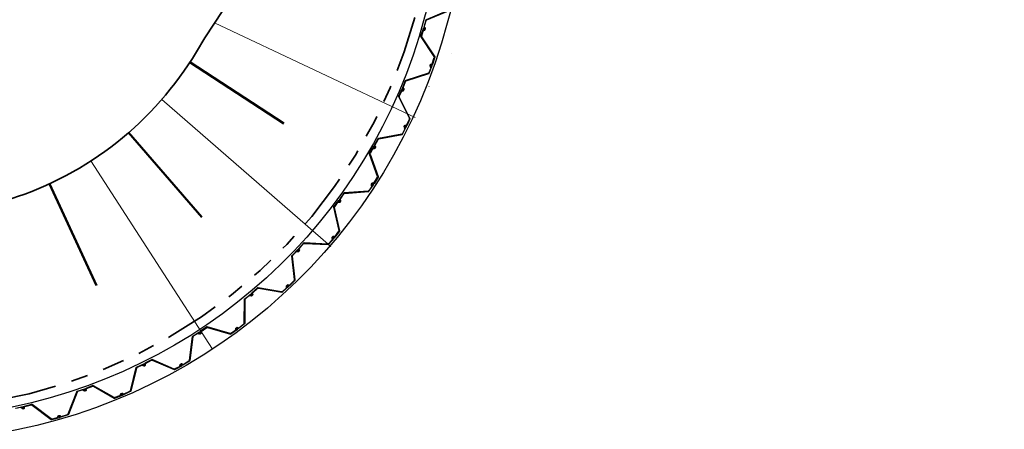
# Model space of a CAD drawing. Header units: metres. Extents: x 103182 to 107392, y 427230 to 428724.
# Tile 17 of 42: x 104658 to 104680, y 428202 to 428210. Entities that reach past the tile are written whole.
import ezdxf

# ---------------------------------------------------------------- set-up
doc = ezdxf.new("R2010")
doc.units = ezdxf.units.M
doc.linetypes.add('RI-DRAINAGE', pattern=[19.2, 6, -1.8, 1.8, -1.8, 2.4, -1.8, 1.8, -1.8])
for name, color, linetype, lineweight in [('N-CO-FC-DAMWAND_STAAL-G', 140, 'Continuous', 25), ('N-WE-GW-TALUDARCERING_KORT-G', 96, 'Continuous', 50), ('N-WE-GW-TALUDARCERING_LANG-G', 96, 'Continuous', 18), ('N-WE-GW-WATERGANG-G', 96, 'Continuous', 35), ('N-WE-RI-DRAINAGE_DRAIN-G', 90, 'RI-DRAINAGE', 35)]:
    doc.layers.add(name, color=color, linetype=linetype, lineweight=lineweight)
doc.layers.add('X-XX-AL-TEKENBLAD_VIEWPORT-G', color=7, linetype='Continuous', lineweight=18, plot=False)

# ---------------------------------------------------------------- blocks, each defined once
blk = doc.blocks.new('Perenlaantje+Akenwijk')
for points in [[(104667.067, 428210.216, 0.088672), (104667.07, 428210.215), (104667.076, 428210.213, 0.414214), (104667.091, 428210.221), (104667.098, 428210.243, 0.385314), (104667.09, 428210.258), (104667.075, 428210.264, -0.385314), (104667.07, 428210.274), (104667.11, 428210.415, -0.227194), (104667.122, 428210.427), (104667.593, 428210.625, 0.227194)], [(104667.583, 428210.63), (104667.113, 428210.433, 0.227194), (104667.104, 428210.423), (104667.059, 428210.268, 0.385314), (104667.064, 428210.258), (104667.085, 428210.25, -0.385314), (104667.088, 428210.244), (104667.082, 428210.224, -0.414214), (104667.079, 428210.222), (104667.077, 428210.222, -0.212557), (104667.075, 428210.224), (104667.067, 428210.241, 0.687234), (104667.063, 428210.24), (104667.062, 428210.235, 0.219232), (104667.064, 428210.219, 0.088672), (104667.067, 428210.216)], [(104667.212, 428209.435, -0.088672), (104667.208, 428209.435), (104667.202, 428209.437, -0.414214), (104667.194, 428209.452), (104667.201, 428209.474, -0.385314), (104667.215, 428209.483), (104667.232, 428209.479, 0.385314), (104667.241, 428209.484), (104667.286, 428209.624, 0.227194), (104667.283, 428209.641), (104667.002, 428210.067, -0.227194), (104667, 428210.08), (104667.053, 428210.245, -0.414214), (104667.068, 428210.252), (104667.074, 428210.25, -0.17875), (104667.08, 428210.246, -0.219232), (104667.082, 428210.23), (104667.08, 428210.224, -0.687239), (104667.076, 428210.224), (104667.069, 428210.241, 0.212557), (104667.067, 428210.243), (104667.065, 428210.243, 0.414214), (104667.062, 428210.241), (104667.055, 428210.222, 0.385314), (104667.058, 428210.216), (104667.075, 428210.208, -0.663703), (104667.075, 428210.203), (104667.053, 428210.194, 0.221695), (104667.041, 428210.181), (104667.01, 428210.083, 0.227194), (104667.013, 428210.066), (104667.294, 428209.64, -0.227194), (104667.296, 428209.627), (104667.246, 428209.474, -0.385314), (104667.237, 428209.468), (104667.215, 428209.473, 0.385314), (104667.209, 428209.469), (104667.203, 428209.45, 0.414214), (104667.205, 428209.446), (104667.206, 428209.446, 0.212557), (104667.209, 428209.446), (104667.225, 428209.455, -0.687234), (104667.228, 428209.453), (104667.226, 428209.448, -0.219232), (104667.215, 428209.436, -0.088672), (104667.212, 428209.435)], [(104666.607, 428208.918, 0.088672), (104666.61, 428208.916), (104666.616, 428208.914, 0.414214), (104666.632, 428208.92), (104666.64, 428208.942, 0.385314), (104666.634, 428208.957), (104666.619, 428208.965, -0.385314), (104666.615, 428208.975), (104666.668, 428209.111, -0.227194), (104666.681, 428209.123), (104667.167, 428209.278, 0.227194), (104667.176, 428209.287), (104667.239, 428209.449, 0.414214), (104667.232, 428209.464), (104667.226, 428209.467, 0.17875), (104667.219, 428209.467, 0.219232), (104667.207, 428209.455), (104667.205, 428209.45, 0.687239), (104667.208, 428209.448), (104667.224, 428209.456, -0.212557), (104667.227, 428209.456), (104667.228, 428209.456, -0.414214), (104667.23, 428209.452), (104667.223, 428209.433, -0.385314), (104667.217, 428209.43), (104667.198, 428209.435, 0.663703), (104667.195, 428209.43), (104667.207, 428209.409, -0.221695), (104667.208, 428209.392), (104667.171, 428209.296, -0.227194), (104667.158, 428209.285), (104666.672, 428209.129, 0.227194), (104666.662, 428209.121), (104666.604, 428208.97, 0.385314), (104666.608, 428208.96), (104666.628, 428208.95, -0.385314), (104666.631, 428208.943), (104666.623, 428208.924, -0.414214), (104666.619, 428208.922), (104666.618, 428208.923, -0.212557), (104666.616, 428208.925), (104666.61, 428208.942, 0.687234), (104666.606, 428208.942), (104666.604, 428208.937, 0.219232), (104666.605, 428208.921, 0.088672), (104666.607, 428208.918)], [(104666.658, 428208.125, -0.088672), (104666.654, 428208.126), (104666.648, 428208.129, -0.414214), (104666.642, 428208.144), (104666.652, 428208.166, -0.385314), (104666.667, 428208.172), (104666.683, 428208.166, 0.385314), (104666.693, 428208.171), (104666.754, 428208.304, 0.227194), (104666.753, 428208.321), (104666.524, 428208.778, -0.227194), (104666.524, 428208.791), (104666.596, 428208.948, -0.414214), (104666.612, 428208.954), (104666.618, 428208.951, -0.17875), (104666.623, 428208.946, -0.219232), (104666.623, 428208.929), (104666.621, 428208.925, -0.687239), (104666.617, 428208.925), (104666.611, 428208.943, 0.212557), (104666.61, 428208.944), (104666.608, 428208.945, 0.414214), (104666.604, 428208.944), (104666.596, 428208.925, 0.385314), (104666.598, 428208.919), (104666.614, 428208.909, -0.663703), (104666.614, 428208.904), (104666.59, 428208.897, 0.221695), (104666.577, 428208.886), (104666.535, 428208.793, 0.227194), (104666.535, 428208.776), (104666.764, 428208.319, -0.227194), (104666.764, 428208.306), (104666.697, 428208.159, -0.385314), (104666.687, 428208.155), (104666.666, 428208.162, 0.385314), (104666.659, 428208.16), (104666.651, 428208.141, 0.414214), (104666.652, 428208.137), (104666.654, 428208.136, 0.212557), (104666.656, 428208.136), (104666.673, 428208.144, -0.687234), (104666.676, 428208.141), (104666.674, 428208.136, -0.219232), (104666.661, 428208.125, -0.088672), (104666.658, 428208.125)], [(104665.996, 428207.683, 0.088672), (104665.999, 428207.681), (104666.005, 428207.678, 0.414214), (104666.021, 428207.683), (104666.032, 428207.703, 0.385314), (104666.028, 428207.719), (104666.014, 428207.728, -0.385314), (104666.011, 428207.739), (104666.08, 428207.868, -0.227194), (104666.094, 428207.879), (104666.595, 428207.975, 0.227194), (104666.605, 428207.983), (104666.686, 428208.136, 0.414214), (104666.681, 428208.152), (104666.676, 428208.155, 0.17875), (104666.669, 428208.156, 0.219232), (104666.655, 428208.146), (104666.653, 428208.141, 0.687239), (104666.655, 428208.138), (104666.673, 428208.144, -0.212557), (104666.675, 428208.144), (104666.677, 428208.143, -0.414214), (104666.678, 428208.139), (104666.669, 428208.121, -0.385314), (104666.662, 428208.119), (104666.645, 428208.126, 0.663703), (104666.641, 428208.122), (104666.65, 428208.1, -0.221695), (104666.649, 428208.083), (104666.601, 428207.992, -0.227194), (104666.587, 428207.982), (104666.086, 428207.886, 0.227194), (104666.075, 428207.878), (104666, 428207.735, 0.385314), (104666.002, 428207.725), (104666.021, 428207.712, -0.385314), (104666.023, 428207.706), (104666.013, 428207.688, -0.414214), (104666.009, 428207.686), (104666.008, 428207.687, -0.212557), (104666.006, 428207.689), (104666.002, 428207.707, 0.687234), (104665.998, 428207.708), (104665.995, 428207.703, 0.219232), (104665.994, 428207.686, 0.088672), (104665.996, 428207.683)], [(104665.953, 428206.89, -0.088672), (104665.949, 428206.891), (104665.944, 428206.895, -0.414214), (104665.94, 428206.911), (104665.952, 428206.931, -0.385314), (104665.967, 428206.935), (104665.983, 428206.928, 0.385314), (104665.993, 428206.931), (104666.069, 428207.056, 0.227194), (104666.071, 428207.073), (104665.898, 428207.554, -0.227194), (104665.899, 428207.567), (104665.989, 428207.714, -0.414214), (104666.005, 428207.718), (104666.011, 428207.715, -0.17875), (104666.016, 428207.709, -0.219232), (104666.014, 428207.693), (104666.011, 428207.688, -0.687239), (104666.007, 428207.689), (104666.004, 428207.707, 0.212557), (104666.002, 428207.709), (104666.001, 428207.71, 0.414214), (104665.997, 428207.709), (104665.986, 428207.692, 0.385314), (104665.987, 428207.685), (104666.002, 428207.674, -0.663703), (104666.001, 428207.668), (104665.977, 428207.665, 0.221695), (104665.963, 428207.655), (104665.91, 428207.568, 0.227194), (104665.908, 428207.551), (104666.081, 428207.07, -0.227194), (104666.08, 428207.057), (104665.996, 428206.919, -0.385314), (104665.985, 428206.916), (104665.965, 428206.926, 0.385314), (104665.958, 428206.924), (104665.948, 428206.907, 0.414214), (104665.949, 428206.903), (104665.95, 428206.902, 0.212557), (104665.953, 428206.901), (104665.97, 428206.907, -0.687234), (104665.973, 428206.904), (104665.97, 428206.899, -0.219232), (104665.956, 428206.89, -0.088672), (104665.953, 428206.89)], [(104665.243, 428206.53, 0.088672), (104665.246, 428206.527), (104665.251, 428206.523, 0.414214), (104665.268, 428206.526), (104665.281, 428206.545, 0.385314), (104665.279, 428206.561), (104665.266, 428206.572, -0.385314), (104665.265, 428206.583), (104665.348, 428206.704, -0.227194), (104665.363, 428206.712), (104665.873, 428206.748, 0.227194), (104665.884, 428206.755), (104665.982, 428206.897, 0.414214), (104665.979, 428206.914), (104665.974, 428206.918, 0.17875), (104665.967, 428206.919, 0.219232), (104665.953, 428206.911), (104665.95, 428206.906, 0.687239), (104665.952, 428206.903), (104665.97, 428206.907, -0.212557), (104665.972, 428206.907), (104665.974, 428206.906, -0.414214), (104665.974, 428206.902), (104665.963, 428206.885, -0.385314), (104665.956, 428206.884), (104665.94, 428206.893, 0.663703), (104665.935, 428206.889), (104665.942, 428206.866, -0.221695), (104665.939, 428206.849), (104665.881, 428206.765, -0.227194), (104665.866, 428206.756), (104665.356, 428206.72, 0.227194), (104665.345, 428206.714), (104665.253, 428206.581, 0.385314), (104665.254, 428206.57), (104665.272, 428206.556, -0.385314), (104665.272, 428206.549), (104665.261, 428206.532, -0.414214), (104665.257, 428206.531), (104665.255, 428206.532, -0.212557), (104665.254, 428206.534), (104665.252, 428206.553, 0.687234), (104665.248, 428206.554), (104665.245, 428206.549, 0.219232), (104665.242, 428206.533, 0.088672), (104665.243, 428206.53)], [(104665.106, 428205.747, -0.088672), (104665.103, 428205.749), (104665.098, 428205.753, -0.414214), (104665.096, 428205.77), (104665.11, 428205.788, -0.385314), (104665.126, 428205.791), (104665.14, 428205.782, 0.385314), (104665.151, 428205.783), (104665.241, 428205.899, 0.227194), (104665.245, 428205.915), (104665.13, 428206.413, -0.227194), (104665.133, 428206.425), (104665.24, 428206.561, -0.414214), (104665.257, 428206.563), (104665.262, 428206.559, -0.17875), (104665.266, 428206.553, -0.219232), (104665.262, 428206.537), (104665.259, 428206.533, -0.687239), (104665.255, 428206.534), (104665.254, 428206.553, 0.212557), (104665.252, 428206.555), (104665.251, 428206.556, 0.414214), (104665.247, 428206.555), (104665.234, 428206.539, 0.385314), (104665.235, 428206.533), (104665.248, 428206.52, -0.663703), (104665.246, 428206.514), (104665.222, 428206.514, 0.221695), (104665.207, 428206.506), (104665.144, 428206.425, 0.227194), (104665.14, 428206.408), (104665.255, 428205.911, -0.227194), (104665.252, 428205.898), (104665.152, 428205.771, -0.385314), (104665.142, 428205.769), (104665.123, 428205.782, 0.385314), (104665.116, 428205.78), (104665.103, 428205.764, 0.414214), (104665.104, 428205.76), (104665.105, 428205.759, 0.212557), (104665.107, 428205.759), (104665.126, 428205.762, -0.687234), (104665.128, 428205.758), (104665.125, 428205.754, -0.219232), (104665.11, 428205.747, -0.088672), (104665.106, 428205.747)], [(104664.359, 428205.474, 0.088672), (104664.361, 428205.471), (104664.366, 428205.466, 0.414214), (104664.383, 428205.467), (104664.399, 428205.485, 0.385314), (104664.398, 428205.501), (104664.387, 428205.513, -0.385314), (104664.387, 428205.524), (104664.484, 428205.634, -0.227194), (104664.5, 428205.64), (104665.01, 428205.616, 0.227194), (104665.022, 428205.621), (104665.136, 428205.751, 0.414214), (104665.135, 428205.768), (104665.13, 428205.772, 0.17875), (104665.124, 428205.775, 0.219232), (104665.109, 428205.768), (104665.105, 428205.764, 0.687239), (104665.107, 428205.76), (104665.125, 428205.763, -0.212557), (104665.128, 428205.762), (104665.129, 428205.761, -0.414214), (104665.129, 428205.756), (104665.116, 428205.741, -0.385314), (104665.109, 428205.74), (104665.094, 428205.752, 0.663703), (104665.089, 428205.749), (104665.093, 428205.725, -0.221695), (104665.088, 428205.709), (104665.02, 428205.632, -0.227194), (104665.004, 428205.625), (104664.494, 428205.649, 0.227194), (104664.482, 428205.644), (104664.375, 428205.523, 0.385314), (104664.375, 428205.512), (104664.39, 428205.496, -0.385314), (104664.39, 428205.489), (104664.377, 428205.474, -0.414214), (104664.372, 428205.474), (104664.371, 428205.475, -0.212557), (104664.37, 428205.477), (104664.37, 428205.495, 0.687234), (104664.366, 428205.497), (104664.363, 428205.493, 0.219232), (104664.358, 428205.477, 0.088672), (104664.359, 428205.474)], [(104664.13, 428204.713, -0.088672), (104664.127, 428204.715), (104664.122, 428204.719, -0.414214), (104664.122, 428204.736), (104664.139, 428204.753, -0.385314), (104664.155, 428204.754), (104664.168, 428204.743, 0.385314), (104664.179, 428204.743), (104664.282, 428204.847, 0.227194), (104664.288, 428204.863), (104664.233, 428205.371, -0.227194), (104664.237, 428205.383), (104664.359, 428205.506, -0.414214), (104664.376, 428205.506), (104664.381, 428205.501, -0.17875), (104664.384, 428205.494, -0.219232), (104664.378, 428205.479), (104664.375, 428205.475, -0.687239), (104664.371, 428205.477), (104664.372, 428205.495, 0.212557), (104664.371, 428205.497), (104664.37, 428205.499, 0.414214), (104664.366, 428205.499), (104664.351, 428205.484, 0.385314), (104664.351, 428205.477), (104664.363, 428205.463, -0.663703), (104664.36, 428205.458), (104664.336, 428205.46, 0.221695), (104664.32, 428205.454), (104664.248, 428205.382, 0.227194), (104664.242, 428205.365), (104664.297, 428204.858, -0.227194), (104664.293, 428204.846), (104664.179, 428204.731, -0.385314), (104664.168, 428204.731), (104664.151, 428204.745, 0.385314), (104664.144, 428204.745), (104664.129, 428204.73, 0.414214), (104664.129, 428204.726), (104664.131, 428204.725, 0.212557), (104664.133, 428204.724), (104664.151, 428204.725, -0.687234), (104664.153, 428204.721), (104664.149, 428204.718, -0.219232), (104664.134, 428204.712, -0.088672), (104664.13, 428204.713)], [(104663.356, 428204.53, 0.088672), (104663.358, 428204.527), (104663.362, 428204.522, 0.414214), (104663.379, 428204.521), (104663.397, 428204.536, 0.385314), (104663.398, 428204.552), (104663.388, 428204.566, -0.385314), (104663.389, 428204.576), (104663.499, 428204.674, -0.227194), (104663.515, 428204.679), (104664.019, 428204.594, 0.227194), (104664.031, 428204.598), (104664.161, 428204.713, 0.414214), (104664.162, 428204.73), (104664.157, 428204.735, 0.17875), (104664.151, 428204.738, 0.219232), (104664.135, 428204.733), (104664.131, 428204.73, 0.687239), (104664.133, 428204.726), (104664.151, 428204.726, -0.212557), (104664.153, 428204.725), (104664.154, 428204.724, -0.414214), (104664.154, 428204.719), (104664.139, 428204.706, -0.385314), (104664.132, 428204.706), (104664.118, 428204.719, 0.663703), (104664.113, 428204.716), (104664.114, 428204.692, -0.221695), (104664.107, 428204.677), (104664.031, 428204.608, -0.227194), (104664.014, 428204.604), (104663.51, 428204.688, 0.227194), (104663.498, 428204.685), (104663.377, 428204.577, 0.385314), (104663.376, 428204.566), (104663.389, 428204.548, -0.385314), (104663.389, 428204.541), (104663.373, 428204.528, -0.414214), (104663.369, 428204.528), (104663.368, 428204.529, -0.212557), (104663.367, 428204.532), (104663.369, 428204.55, 0.687234), (104663.366, 428204.552), (104663.362, 428204.548, 0.219232), (104663.355, 428204.533, 0.088672), (104663.356, 428204.53)], [(104663.038, 428203.801, -0.088672), (104663.036, 428203.804), (104663.032, 428203.809, -0.414214), (104663.034, 428203.826), (104663.052, 428203.84, -0.385314), (104663.068, 428203.839), (104663.08, 428203.827, 0.385314), (104663.09, 428203.826), (104663.206, 428203.917, 0.227194), (104663.213, 428203.932), (104663.218, 428204.443, -0.227194), (104663.224, 428204.454), (104663.36, 428204.561, -0.414214), (104663.377, 428204.559), (104663.381, 428204.554, -0.17875), (104663.383, 428204.547, -0.219232), (104663.376, 428204.533), (104663.372, 428204.529, -0.687239), (104663.368, 428204.531), (104663.371, 428204.55, 0.212557), (104663.371, 428204.552), (104663.37, 428204.553, 0.414214), (104663.365, 428204.554), (104663.349, 428204.541, 0.385314), (104663.348, 428204.535), (104663.358, 428204.519, -0.663703), (104663.355, 428204.514), (104663.332, 428204.519, 0.221695), (104663.315, 428204.515), (104663.235, 428204.452, 0.227194), (104663.227, 428204.436), (104663.222, 428203.926, -0.227194), (104663.216, 428203.914), (104663.089, 428203.814, -0.385314), (104663.078, 428203.815), (104663.062, 428203.831, 0.385314), (104663.056, 428203.831), (104663.04, 428203.819, 0.414214), (104663.039, 428203.815), (104663.04, 428203.813, 0.212557), (104663.042, 428203.812), (104663.061, 428203.811, -0.687234), (104663.062, 428203.807), (104663.058, 428203.804, -0.219232), (104663.042, 428203.8, -0.088672), (104663.038, 428203.801)], [(104662.248, 428203.711, 0.088672), (104662.249, 428203.708), (104662.253, 428203.703, 0.414214), (104662.27, 428203.7), (104662.289, 428203.713, 0.385314), (104662.293, 428203.728), (104662.284, 428203.743, -0.385314), (104662.287, 428203.754), (104662.407, 428203.838, -0.227194), (104662.424, 428203.84), (104662.914, 428203.697, 0.227194), (104662.927, 428203.699), (104663.069, 428203.798, 0.414214), (104663.072, 428203.814), (104663.068, 428203.82, 0.17875), (104663.062, 428203.824, 0.219232), (104663.046, 428203.821), (104663.041, 428203.818, 0.687239), (104663.042, 428203.814), (104663.061, 428203.812, -0.212557), (104663.063, 428203.811), (104663.064, 428203.809, -0.414214), (104663.063, 428203.805), (104663.046, 428203.793, -0.385314), (104663.04, 428203.794), (104663.027, 428203.809, 0.663703), (104663.022, 428203.807), (104663.02, 428203.783, -0.221695), (104663.011, 428203.768), (104662.927, 428203.709, -0.227194), (104662.91, 428203.707), (104662.42, 428203.85, 0.227194), (104662.407, 428203.848), (104662.275, 428203.756, 0.385314), (104662.272, 428203.745), (104662.283, 428203.726, -0.385314), (104662.282, 428203.719), (104662.265, 428203.707, -0.414214), (104662.261, 428203.708), (104662.26, 428203.709, -0.212557), (104662.26, 428203.712), (104662.264, 428203.73, 0.687234), (104662.261, 428203.732), (104662.256, 428203.729, 0.219232), (104662.248, 428203.715, 0.088672), (104662.248, 428203.711)], [(104661.846, 428203.026, -0.088672), (104661.844, 428203.028), (104661.841, 428203.034, -0.414214), (104661.845, 428203.051), (104661.864, 428203.063, -0.385314), (104661.88, 428203.06), (104661.89, 428203.046, 0.385314), (104661.901, 428203.044), (104662.026, 428203.12, 0.227194), (104662.035, 428203.135), (104662.101, 428203.641, -0.227194), (104662.108, 428203.652), (104662.256, 428203.742, -0.414214), (104662.272, 428203.738), (104662.276, 428203.732, -0.17875), (104662.277, 428203.726, -0.219232), (104662.268, 428203.712), (104662.263, 428203.709, -0.687239), (104662.26, 428203.711), (104662.266, 428203.729, 0.212557), (104662.265, 428203.732), (104662.264, 428203.733, 0.414214), (104662.26, 428203.734), (104662.243, 428203.723, 0.385314), (104662.241, 428203.717), (104662.249, 428203.7, -0.663703), (104662.245, 428203.696), (104662.223, 428203.704, 0.221695), (104662.206, 428203.702), (104662.118, 428203.648, 0.227194), (104662.109, 428203.634), (104662.043, 428203.127, -0.227194), (104662.036, 428203.116), (104661.898, 428203.032, -0.385314), (104661.887, 428203.034), (104661.874, 428203.052, 0.385314), (104661.867, 428203.054), (104661.85, 428203.043, 0.414214), (104661.849, 428203.039), (104661.85, 428203.037, 0.212557), (104661.852, 428203.036), (104661.87, 428203.033, -0.687234), (104661.871, 428203.029), (104661.866, 428203.026, -0.219232), (104661.849, 428203.024, -0.088672), (104661.846, 428203.026)], [(104661.051, 428203.03, 0.088672), (104661.052, 428203.027), (104661.055, 428203.021, 0.414214), (104661.071, 428203.016), (104661.092, 428203.027, 0.385314), (104661.097, 428203.042), (104661.091, 428203.058, -0.385314), (104661.094, 428203.068), (104661.224, 428203.137, -0.227194), (104661.241, 428203.137), (104661.71, 428202.937, 0.227194), (104661.723, 428202.937), (104661.876, 428203.019, 0.414214), (104661.881, 428203.035), (104661.878, 428203.041, 0.17875), (104661.873, 428203.045, 0.219232), (104661.856, 428203.044), (104661.851, 428203.042, 0.687239), (104661.852, 428203.038), (104661.87, 428203.033, -0.212557), (104661.872, 428203.032), (104661.873, 428203.03, -0.414214), (104661.871, 428203.026), (104661.853, 428203.017, -0.385314), (104661.847, 428203.018), (104661.836, 428203.034, 0.663703), (104661.831, 428203.033), (104661.826, 428203.009, -0.221695), (104661.816, 428202.996), (104661.725, 428202.948, -0.227194), (104661.708, 428202.947), (104661.238, 428203.148, 0.227194), (104661.225, 428203.147), (104661.083, 428203.071, 0.385314), (104661.079, 428203.061), (104661.088, 428203.04, -0.385314), (104661.085, 428203.034), (104661.067, 428203.024, -0.414214), (104661.063, 428203.025), (104661.063, 428203.027, -0.212557), (104661.062, 428203.029), (104661.069, 428203.047, 0.687234), (104661.066, 428203.049), (104661.061, 428203.047, 0.219232), (104661.051, 428203.033, 0.088672), (104661.051, 428203.03)], [(104660.571, 428202.397, -0.088672), (104660.569, 428202.4), (104660.566, 428202.406, -0.414214), (104660.572, 428202.422), (104660.593, 428202.431, -0.385314), (104660.608, 428202.427), (104660.617, 428202.412, 0.385314), (104660.627, 428202.409), (104660.76, 428202.47, 0.227194), (104660.771, 428202.483), (104660.897, 428202.978, -0.227194), (104660.905, 428202.988), (104661.062, 428203.06, -0.414214), (104661.078, 428203.054), (104661.081, 428203.048, -0.17875), (104661.082, 428203.041, -0.219232), (104661.071, 428203.028), (104661.066, 428203.026, -0.687239), (104661.063, 428203.029), (104661.07, 428203.046, 0.212557), (104661.07, 428203.048), (104661.07, 428203.05, 0.414214), (104661.066, 428203.051), (104661.047, 428203.043, 0.385314), (104661.045, 428203.036), (104661.051, 428203.019, -0.663703), (104661.047, 428203.015), (104661.025, 428203.025, 0.221695), (104661.008, 428203.025), (104660.914, 428202.983, 0.227194), (104660.903, 428202.969), (104660.778, 428202.474, -0.227194), (104660.77, 428202.464), (104660.623, 428202.397, -0.385314), (104660.613, 428202.4), (104660.601, 428202.42, 0.385314), (104660.595, 428202.422), (104660.576, 428202.414, 0.414214), (104660.575, 428202.41), (104660.575, 428202.408, 0.212557), (104660.577, 428202.406), (104660.595, 428202.401, -0.687234), (104660.595, 428202.397), (104660.59, 428202.395, -0.219232), (104660.574, 428202.395, -0.088672), (104660.571, 428202.397)], [(104659.23, 428201.924, -0.088672), (104659.228, 428201.927), (104659.226, 428201.933, -0.414214), (104659.234, 428201.948), (104659.256, 428201.955, -0.385314), (104659.27, 428201.949), (104659.277, 428201.933, 0.385314), (104659.287, 428201.928), (104659.427, 428201.973, 0.227194), (104659.439, 428201.985), (104659.622, 428202.462, -0.227194), (104659.632, 428202.471), (104659.796, 428202.524, -0.414214), (104659.811, 428202.516), (104659.814, 428202.509, -0.17875), (104659.813, 428202.502, -0.219232), (104659.801, 428202.491), (104659.796, 428202.49, -0.687239), (104659.793, 428202.493), (104659.803, 428202.509, 0.212557), (104659.803, 428202.511), (104659.802, 428202.513, 0.414214), (104659.799, 428202.515), (104659.779, 428202.508, 0.385314), (104659.776, 428202.503), (104659.78, 428202.484, -0.663703), (104659.775, 428202.481), (104659.755, 428202.494, 0.221695), (104659.738, 428202.496), (104659.64, 428202.465, 0.227194), (104659.628, 428202.453), (104659.445, 428201.976, -0.227194), (104659.435, 428201.967), (104659.281, 428201.918, -0.385314), (104659.272, 428201.922), (104659.263, 428201.943, 0.385314), (104659.257, 428201.946), (104659.237, 428201.939, 0.414214), (104659.235, 428201.936), (104659.236, 428201.934, 0.212557), (104659.237, 428201.932), (104659.254, 428201.925, -0.687234), (104659.254, 428201.921), (104659.249, 428201.919, -0.219232), (104659.232, 428201.921, -0.088672), (104659.23, 428201.924)], [(104659.781, 428202.495, 0.088672), (104659.782, 428202.492), (104659.785, 428202.486, 0.414214), (104659.8, 428202.479), (104659.822, 428202.487, 0.385314), (104659.829, 428202.502), (104659.824, 428202.518, -0.385314), (104659.829, 428202.528), (104659.966, 428202.581, -0.227194), (104659.983, 428202.579), (104660.425, 428202.324, 0.227194), (104660.438, 428202.323), (104660.599, 428202.386, 0.414214), (104660.606, 428202.402), (104660.604, 428202.408, 0.17875), (104660.599, 428202.413, 0.219232), (104660.583, 428202.414), (104660.578, 428202.412, 0.687239), (104660.578, 428202.408), (104660.595, 428202.402, -0.212557), (104660.597, 428202.4), (104660.597, 428202.398, -0.414214), (104660.596, 428202.395), (104660.577, 428202.387, -0.385314), (104660.57, 428202.39), (104660.562, 428202.406, 0.663703), (104660.556, 428202.406), (104660.548, 428202.383, -0.221695), (104660.537, 428202.371), (104660.441, 428202.334, -0.227194), (104660.424, 428202.335), (104659.982, 428202.59, 0.227194), (104659.969, 428202.591), (104659.818, 428202.532, 0.385314), (104659.813, 428202.523), (104659.819, 428202.501, -0.385314), (104659.816, 428202.495), (104659.797, 428202.488, -0.414214), (104659.793, 428202.489), (104659.793, 428202.491, -0.212557), (104659.793, 428202.493), (104659.801, 428202.51, 0.687234), (104659.798, 428202.513), (104659.794, 428202.511, 0.219232), (104659.782, 428202.499, 0.088672), (104659.781, 428202.495)], [(104658.306, 428202.108), (104658.476, 428202.141, -0.414214), (104658.49, 428202.132), (104658.491, 428202.125, -0.17875), (104658.49, 428202.118, -0.219232), (104658.476, 428202.108), (104658.471, 428202.107, -0.687239), (104658.469, 428202.111), (104658.48, 428202.126, 0.212557), (104658.481, 428202.128), (104658.481, 428202.13, 0.414214), (104658.477, 428202.132), (104658.457, 428202.128, 0.385314), (104658.453, 428202.123), (104658.455, 428202.104, -0.663703), (104658.45, 428202.101), (104658.431, 428202.117, 0.221695), (104658.415, 428202.121), (104658.314, 428202.101, 0.227194)], [(104658.458, 428202.115, 0.088672), (104658.458, 428202.111), (104658.459, 428202.105, 0.414214), (104658.474, 428202.096), (104658.497, 428202.102, 0.385314), (104658.505, 428202.115), (104658.503, 428202.132, -0.385314), (104658.509, 428202.141), (104658.651, 428202.178, -0.227194), (104658.668, 428202.174), (104659.077, 428201.869, 0.227194), (104659.089, 428201.866), (104659.257, 428201.91, 0.414214), (104659.266, 428201.924), (104659.264, 428201.931, 0.17875), (104659.26, 428201.936, 0.219232), (104659.243, 428201.939), (104659.238, 428201.938, 0.687239), (104659.238, 428201.934), (104659.254, 428201.926, -0.212557), (104659.256, 428201.924), (104659.256, 428201.922, -0.414214), (104659.254, 428201.918), (104659.234, 428201.913, -0.385314), (104659.228, 428201.916), (104659.222, 428201.934, 0.663703), (104659.216, 428201.934), (104659.206, 428201.913, -0.221695), (104659.193, 428201.902), (104659.093, 428201.876, -0.227194), (104659.077, 428201.88), (104658.667, 428202.185, 0.227194), (104658.655, 428202.188), (104658.498, 428202.147, 0.385314), (104658.492, 428202.138), (104658.496, 428202.116, -0.385314), (104658.492, 428202.11), (104658.472, 428202.105, -0.414214), (104658.469, 428202.107), (104658.468, 428202.109, -0.212557), (104658.469, 428202.111), (104658.479, 428202.127, 0.687234), (104658.477, 428202.13), (104658.471, 428202.129, 0.219232), (104658.458, 428202.118, 0.088672), (104658.458, 428202.115)]]:
    blk.add_lwpolyline(points, format="xyb")
at = {"layer": 'N-CO-FC-DAMWAND_STAAL-G', "color": 251}
for points in [[(104694.383, 428197.178, 0.015048), (104690.314, 428199.331, -0.267261), (104683.891, 428208.888, 0.848009), (104667.077, 428210.484, -0.294768), (104657.821, 428202.054, 0.004539), (104656.607, 428201.84), (104636.747, 428224.249)], [(104694.431, 428196.575, 0.016166), (104690.094, 428198.883, -0.267261), (104683.392, 428208.853, 0.848009), (104667.56, 428210.356, -0.294768), (104657.904, 428201.561, 0.005586), (104656.42, 428201.296), (104636.373, 428223.918)]]:
    blk.add_lwpolyline(points, format="xyb", dxfattribs=at)
at = {"layer": 'N-WE-GW-TALUDARCERING_KORT-G', "color": 251}
for points in [[(104662.048, 428209.521), (104664.059, 428208.211)], [(104660.733, 428208.013), (104662.305, 428206.2)], [(104659.038, 428206.917), (104660.045, 428204.739)]]:
    blk.add_lwpolyline(points, dxfattribs=at)
at = {"layer": 'N-WE-GW-TALUDARCERING_LANG-G', "color": 251}
for points in [[(104662.575, 428210.363), (104666.872, 428208.339)], [(104661.446, 428208.724), (104665.066, 428205.572)], [(104659.924, 428207.405), (104662.53, 428203.374)]]:
    blk.add_lwpolyline(points, dxfattribs=at)
at = {"layer": 'N-WE-GW-WATERGANG-G', "color": 251, "flags": 128}
blk.add_lwpolyline([(104691.022, 428200.978, -0.267855), (104685.584, 428209.067, 0.547153), (104670.442, 428217.36, 0.547153)], format="xyb", dxfattribs=at)
at = {"layer": 'N-WE-GW-WATERGANG-G', "color": 251}
blk.add_lwpolyline([(104658.196, 428206.59, 0.182526), (104662.187, 428209.744, -0.140548), (104670.251, 428217.264)], format="xyb", dxfattribs=at)
at = {"layer": 'N-WE-RI-DRAINAGE_DRAIN-G', "color": 251, "ltscale": 0.2, "flags": 128}
blk.add_lwpolyline([(104707.381, 428207.902), (104694.36, 428197.417), (104690.41, 428199.507, -0.244666), (104684.068, 428209.162, 0.83366), (104666.883, 428210.535, -0.293761), (104657.787, 428202.251), (104656.682, 428202.056), (104638.786, 428222.249)], format="xyb", dxfattribs=at)
at = {"layer": 'X-XX-AL-TEKENBLAD_VIEWPORT-G', "color": 251}
for points in [[(104667.651, 428209.702), (104667.651, 428209.704)], [(104667.17, 428208.999), (104667.172, 428209.002)]]:
    blk.add_lwpolyline(points, dxfattribs=at)

msp = doc.modelspace()

# ---------------------------------------------------------------- block references
msp.add_blockref('Perenlaantje+Akenwijk', (0, 0))

doc.saveas('drawing.dxf')
